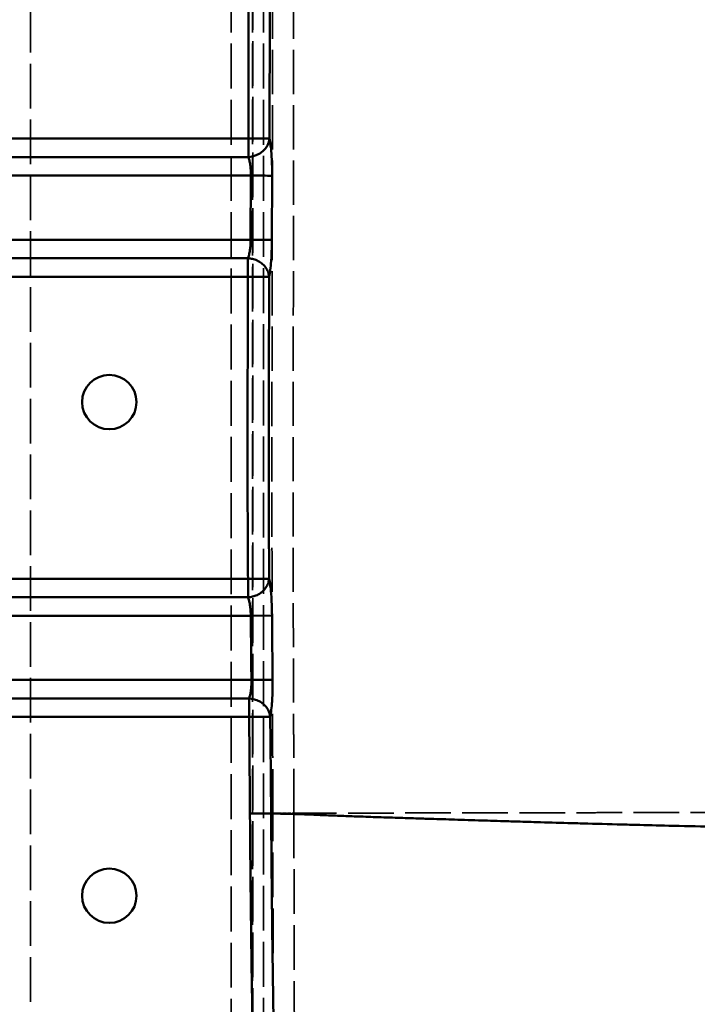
# Model space of a CAD drawing. Header units: millimetres. Extents: x 3367 to 6255, y 2001 to 4216.
# Tile 191 of 256: x 3656 to 3720, y 3896 to 3989. Entities that reach past the tile are written whole.
import ezdxf

# ---------------------------------------------------------------- set-up
doc = ezdxf.new("R2010")
doc.units = ezdxf.units.MM
doc.linetypes.add('DASHED', pattern=[0.2067, 0.1654, -0.0413])
for name, color, linetype, lineweight in [('AM_5', 3, 'Continuous', 25), ('Sichtbare Kanten(DIN)', 7, 'Continuous', 50), ('Sichtbare tangentiale Kanten(DIN)', 7, 'Continuous', 50), ('Verdeckte tangentiale Kanten(DIN)', 7, 'DASHED', 35)]:
    doc.layers.add(name, color=color, linetype=linetype, lineweight=lineweight)
doc.styles.get("Standard").update_dxf_attribs({"font": 'ISOCP.SHX'})
doc.dimstyles.new('Standard$0', dxfattribs={"dimtxt": 0.18, "dimasz": 0.18, "dimexe": 0.18, "dimexo": 0.0625, "dimgap": 0.09, "dimtad": 0, "dimtih": 1, "dimtoh": 1, "dimdec": 4, "dimzin": 0, "dimdsep": 46, "dimtxsty": 'STANDARD', "dimcen": 0.09, "dimadec": 0, "dimazin": 0, "dimtfac": 1, "dimtdec": 4, "dimtofl": 0, "dimtmove": 0, "dimatfit": 3, "dimfxl": 1, "dimtolj": 1, "dimtzin": 0, "dimarcsym": 0})

# ---------------------------------------------------------------- blocks, each defined once
blk = doc.blocks.new('*D15')
at = {"layer": 'AM_5', "color": 0, "lineweight": -2, "transparency": 16777216}
for p, q in [((3592.597, 3931.798), (3592.597, 4129.029)), ((3594.397, 4128.849), (4303.507, 4128.849)), ((5030.797, 4128.849), (4321.687, 4128.849)), ((5032.597, 3931.798), (5032.597, 4129.029))]:
    blk.add_line(p, q, dxfattribs=at)
at = {"layer": 'AM_5', "color": 0, "transparency": 16777216}
for points in [[(3594.397, 4129.149), (3594.397, 4128.549), (3592.597, 4128.849)], [(5030.797, 4129.149), (5030.797, 4128.549), (5032.597, 4128.849)]]:
    blk.add_solid(points, dxfattribs=at)
at = {"layer": 'Defpoints', "color": 0, "transparency": 16777216}
for p in [(3592.597, 4128.849), (3592.597, 3931.736), (5032.597, 3931.736)]:
    blk.add_point(p, dxfattribs=at)
at = {"layer": 'AM_5', "color": 0, "transparency": 16777216, "insert": (4312.597, 4128.849), "char_height": 10, "attachment_point": 5}
blk.add_mtext('\\A1;144', dxfattribs=at)
blk = doc.blocks.new('*D16')
at = {"layer": 'AM_5', "color": 0, "lineweight": -2, "transparency": 16777216}
for p, q in [((3612.597, 3903.815), (3612.597, 3845.359)), ((5012.597, 3903.998), (5012.597, 3845.359)), ((3614.397, 3845.539), (4259.056, 3845.539)), ((5010.797, 3845.539), (4276.244, 3845.539))]:
    blk.add_line(p, q, dxfattribs=at)
at = {"layer": 'AM_5', "color": 0, "transparency": 16777216}
for points in [[(3614.397, 3845.839), (3614.397, 3845.239), (3612.597, 3845.539)], [(5010.797, 3845.839), (5010.797, 3845.239), (5012.597, 3845.539)]]:
    blk.add_solid(points, dxfattribs=at)
at = {"layer": 'Defpoints', "color": 0, "transparency": 16777216}
for p in [(3612.597, 3903.878), (5012.597, 3904.061), (5012.597, 3845.539)]:
    blk.add_point(p, dxfattribs=at)
at = {"layer": 'AM_5', "color": 0, "transparency": 16777216, "insert": (4267.65, 3845.539), "char_height": 10, "attachment_point": 5}
blk.add_mtext('\\A1;140', dxfattribs=at)

msp = doc.modelspace()

# ---------------------------------------------------------------- linework, layer by layer
at = {"layer": 'Sichtbare Kanten(DIN)'}
for centre in [(3664.59726, 3952.77797), (3664.59726, 3906.57796)]:
    msp.add_circle(centre, 2.54349, dxfattribs=at)
at = {"layer": 'Sichtbare tangentiale Kanten(DIN)'}
for p, q in [((3650.59721, 3977.44212), (3677.60434, 3977.44212)), ((3677.60434, 3977.44212), (3677.60434, 3975.71007)), ((3677.60431, 3975.71007), (3650.59721, 3975.71007)), ((3677.84365, 3973.97802), (3650.59721, 3973.97802)), ((3677.82055, 3967.97802), (3677.8441, 3973.97814)), ((3679.82986, 3973.97045), (3679.80631, 3967.97021)), ((3677.82055, 3967.97802), (3650.59721, 3967.97802)), ((3677.82055, 3967.97802), (3679.80631, 3967.97021)), ((3650.59721, 3966.24596), (3677.56606, 3966.24596)), ((3677.56606, 3966.24596), (3677.56606, 3964.51391)), ((3677.56606, 3964.51391), (3650.59721, 3964.51391)), ((3640.59722, 3936.2421), (3677.57263, 3936.2421)), ((3677.57262, 3936.2421), (3677.57262, 3934.51007)), ((3677.57016, 3934.51005), (3640.59722, 3934.51005)), ((3640.59722, 3932.778), (3677.83349, 3932.778)), ((3679.81867, 3932.79401), (3677.83349, 3932.778)), ((3640.59722, 3926.778), (3677.89058, 3926.778)), ((3679.87467, 3926.79949), (3677.89058, 3926.778)), ((3640.59722, 3925.04595), (3677.67381, 3925.04595)), ((3677.67938, 3925.04636), (3677.67938, 3923.3139)), ((3677.67938, 3923.3139), (3640.59722, 3923.3139)), ((3677.7539, 3914.26624), (3679.734, 3914.28019))]:
    msp.add_line(p, q, dxfattribs=at)
for centre, major_axis, ratio, start_param, end_param in [((3677.60428, 3977.44215), (1.95488, 0.42242), 0.86102389, 4.52845494, 6.03492807), ((3677.8441, 3973.97825), (1.99998, -0.00785), 0.00002699, 4.71238898, 6.15814871), ((3677.66812, 3923.31602), (1.95308, -0.43068), 0.86026275, 0.26268371, 1.75539806)]:
    msp.add_ellipse(centre, major_axis=major_axis, ratio=ratio, start_param=start_param, end_param=end_param, dxfattribs=at)
for points, knots in [([(3717.11271, 4035.11196), (3717.42365, 4034.56549), (3718.35762, 4032.92802), (3720.2417, 4029.66675), (3723.72725, 4023.71583), (3728.58257, 4015.71785), (3734.55374, 4006.32075), (3742.74924, 3994.06743), (3751.30028, 3982.24976), (3760.19607, 3970.78977), (3767.01506, 3962.3425), (3773.96112, 3954.00579), (3781.01598, 3945.74414), (3786.96619, 3938.87318), (3791.75882, 3933.35479), (3795.36925, 3929.20052), (3799.01679, 3925.03574), (3802.69631, 3920.80143), (3805.99498, 3916.96247), (3808.50893, 3914.06501), (3809.77984, 3912.61072), (3810.20523, 3912.12511)], [0, 0, 0, 0, 0.01188853, 0.03566559, 0.07136126, 0.14284274, 0.21445226, 0.28619572, 0.42989039, 0.50173417, 0.57350981, 0.6451731, 0.7166658, 0.78791727, 0.82343987, 0.85890331, 0.89427835, 0.92948611, 0.96471828, 0.98823943, 1, 1, 1, 1]), ([(3677.61795, 4015.06252), (3677.62463, 4011.9275), (3677.63087, 4008.79255), (3677.63412, 4005.65748), (3677.63738, 4002.52246), (3677.63764, 3999.38732), (3677.63609, 3996.25229), (3677.63454, 3993.11715), (3677.63117, 3989.98213), (3677.62559, 3986.84711), (3677.62001, 3983.71213), (3677.61221, 3980.57716), (3677.60434, 3977.44212)], [0.00012382, 0.00012382, 0.00012382, 0.00012382, 9.40520933, 9.40520933, 9.40520933, 18.8101034, 18.8101034, 18.8101034, 28.21537051, 28.21537051, 28.21537051, 37.62054838, 37.62054838, 37.62054838, 37.62054838]), ([(3679.58862, 3977.4381), (3679.59505, 3980.54585), (3679.60376, 3986.79965), (3679.61751, 3999.34235), (3679.61436, 4008.77595), (3679.60132, 4015.06683)], [63.17690172, 63.17690172, 63.17690172, 63.17690172, 72.49869952, 81.93159951, 100.7973693, 100.7973693, 100.7973693, 100.7973693]), ([(3679.58858, 3977.43789), (3679.57141, 3977.43794), (3679.50867, 3977.43808), (3679.33375, 3977.43846), (3679.08528, 3977.43899), (3678.77389, 3977.43965), (3678.41276, 3977.44041), (3678.01745, 3977.44125), (3677.74176, 3977.44183), (3677.60434, 3977.44212)], [0.00027867, 0.00027867, 0.00027867, 0.00027867, 0.4122686, 0.82453844, 1.2368095, 1.64908179, 2.06135531, 2.47363007, 2.88590606, 2.88590606, 2.88590606, 2.88590606]), ([(3679.58861, 3977.43806), (3679.62619, 3977.26395), (3679.66071, 3977.04953), (3679.69095, 3976.80312), (3679.71847, 3976.57886), (3679.74244, 3976.32808), (3679.76218, 3976.0568), (3679.76415, 3976.02982), (3679.76607, 3976.00264), (3679.76795, 3975.97526), (3679.78871, 3975.67281), (3679.80431, 3975.34632), (3679.81443, 3975.00864), (3679.8195, 3974.83962), (3679.82319, 3974.66779), (3679.82547, 3974.49442), (3679.8266, 3974.40776), (3679.82739, 3974.3207), (3679.82783, 3974.23346), (3679.82805, 3974.18984), (3679.82819, 3974.14618), (3679.82821, 3974.1025), (3679.82824, 3974.05882), (3679.82815, 3974.01511), (3679.82806, 3973.9714)], [0.00006863, 0.00006863, 0.00006863, 0.00006863, 1.04831856, 1.04831856, 1.04831856, 2.00235433, 2.00235433, 2.00235433, 2.09724016, 2.09724016, 2.09724016, 3.14534692, 3.14534692, 3.14534692, 3.66998618, 3.66998618, 3.66998618, 3.93227038, 3.93227038, 3.93227038, 4.06339286, 4.06339286, 4.06339286, 4.19449695, 4.19449695, 4.19449695, 4.19449695]), ([(3677.84275, 3973.97821), (3677.8429, 3973.99999), (3677.84303, 3974.02177), (3677.84304, 3974.04355), (3677.84305, 3974.06538), (3677.84294, 3974.08721), (3677.84273, 3974.10901), (3677.84232, 3974.15262), (3677.84154, 3974.19614), (3677.84039, 3974.23947), (3677.83809, 3974.32615), (3677.83432, 3974.41207), (3677.82927, 3974.49651), (3677.82881, 3974.50415), (3677.82835, 3974.51178), (3677.82787, 3974.51939), (3677.81779, 3974.6801), (3677.80276, 3974.83516), (3677.78301, 3974.97945), (3677.78113, 3974.99313), (3677.77922, 3975.0067), (3677.77726, 3975.02018), (3677.75758, 3975.15579), (3677.73374, 3975.28089), (3677.70631, 3975.39297), (3677.67621, 3975.51598), (3677.64179, 3975.62334), (3677.60428, 3975.71007)], [0.00019661, 0.00019661, 0.00019661, 0.00019661, 0.06601177, 0.06601177, 0.06601177, 0.13201222, 0.13201222, 0.13201222, 0.26399639, 0.26399639, 0.26399639, 0.52803173, 0.52803173, 0.52803173, 0.55192381, 0.55192381, 0.55192381, 1.05606169, 1.05606169, 1.05606169, 1.10384762, 1.10384762, 1.10384762, 1.58455374, 1.58455374, 1.58455374, 2.11210301, 2.11210301, 2.11210301, 2.11210301]), ([(3677.56611, 3966.24596), (3677.57076, 3966.25698), (3677.57541, 3966.268), (3677.57999, 3966.27941), (3677.58458, 3966.29083), (3677.58911, 3966.30264), (3677.59359, 3966.31474), (3677.60255, 3966.33892), (3677.61131, 3966.36425), (3677.61986, 3966.3907), (3677.63695, 3966.44363), (3677.65319, 3966.50111), (3677.66852, 3966.56268), (3677.67029, 3966.56977), (3677.67204, 3966.57692), (3677.67378, 3966.58412), (3677.70229, 3966.70192), (3677.7274, 3966.83398), (3677.74829, 3966.97649), (3677.75085, 3966.9939), (3677.75334, 3967.01147), (3677.75576, 3967.02919), (3677.77439, 3967.16526), (3677.78943, 3967.31017), (3677.80031, 3967.45952), (3677.80646, 3967.54399), (3677.81128, 3967.62989), (3677.81467, 3967.71655), (3677.81637, 3967.75987), (3677.81771, 3967.80339), (3677.81871, 3967.847), (3677.8192, 3967.86881), (3677.81961, 3967.89064), (3677.81991, 3967.91248), (3677.8202, 3967.93431), (3677.82038, 3967.95616), (3677.82055, 3967.97802)], [0.00012256, 0.00012256, 0.00012256, 0.00012256, 0.0660524, 0.0660524, 0.0660524, 0.13209581, 0.13209581, 0.13209581, 0.26416819, 0.26416819, 0.26416819, 0.52836445, 0.52836445, 0.52836445, 0.55879085, 0.55879085, 0.55879085, 1.05672783, 1.05672783, 1.05672783, 1.11758169, 1.11758169, 1.11758169, 1.5848927, 1.5848927, 1.5848927, 1.84919671, 1.84919671, 1.84919671, 1.98133394, 1.98133394, 1.98133394, 2.04739775, 2.04739775, 2.04739775, 2.11345816, 2.11345816, 2.11345816, 2.11345816]), ([(3679.80631, 3967.97021), (3679.80609, 3967.9265), (3679.80587, 3967.8828), (3679.80554, 3967.83913), (3679.80521, 3967.79544), (3679.80477, 3967.75178), (3679.80425, 3967.70817), (3679.8032, 3967.62093), (3679.80183, 3967.53388), (3679.80012, 3967.44721), (3679.79669, 3967.27385), (3679.7919, 3967.10202), (3679.7858, 3966.93308), (3679.77501, 3966.63436), (3679.76011, 3966.34468), (3679.74145, 3966.07293), (3679.73902, 3966.03755), (3679.73653, 3966.00246), (3679.73397, 3965.96768), (3679.71177, 3965.66581), (3679.68478, 3965.38743), (3679.65404, 3965.14127), (3679.63866, 3965.01808), (3679.62235, 3964.90297), (3679.60519, 3964.79698), (3679.59662, 3964.744), (3679.58783, 3964.69329), (3679.57886, 3964.64487), (3679.57437, 3964.62066), (3679.56984, 3964.59702), (3679.56525, 3964.57417), (3679.56067, 3964.55135), (3679.55603, 3964.52932), (3679.55139, 3964.50728)], [0, 0, 0, 0, 0.13112194, 0.13112194, 0.13112194, 0.26225191, 0.26225191, 0.26225191, 0.52453471, 0.52453471, 0.52453471, 1.04917355, 1.04917355, 1.04917355, 1.97682995, 1.97682995, 1.97682995, 2.09761016, 2.09761016, 2.09761016, 3.14598655, 3.14598655, 3.14598655, 3.67066064, 3.67066064, 3.67066064, 3.93297572, 3.93297572, 3.93297572, 4.06411872, 4.06411872, 4.06411872, 4.19504955, 4.19504955, 4.19504955, 4.19504955]), ([(3679.5514, 3964.50728), (3679.54504, 3964.6035), (3679.52938, 3964.69973), (3679.50462, 3964.79536), (3679.47357, 3964.91528), (3679.42801, 3965.03441), (3679.36869, 3965.14864), (3679.33339, 3965.21661), (3679.29324, 3965.28284), (3679.24875, 3965.34671), (3679.1593, 3965.47513), (3679.05243, 3965.594), (3678.9311, 3965.70026), (3678.80976, 3965.80653), (3678.67392, 3965.90021), (3678.52706, 3965.97873), (3678.45402, 3966.01779), (3678.37826, 3966.05307), (3678.3005, 3966.08413), (3678.16979, 3966.13632), (3678.03342, 3966.17651), (3677.89609, 3966.20405), (3677.78657, 3966.22602), (3677.67633, 3966.24005), (3677.56606, 3966.24596)], [0.000005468, 0.000005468, 0.000005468, 0.000005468, 0.111112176, 0.111112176, 0.111112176, 0.250441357, 0.250441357, 0.250441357, 0.333336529, 0.333336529, 0.333336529, 0.500002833, 0.500002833, 0.500002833, 0.666669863, 0.666669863, 0.666669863, 0.749564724, 0.749564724, 0.749564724, 0.888889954, 0.888889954, 0.888889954, 1, 1, 1, 1]), ([(3677.56606, 3964.51391), (3677.56541, 3964.3126), (3677.56476, 3964.11128), (3677.56411, 3963.90996), (3677.55714, 3961.75481), (3677.55021, 3959.59976), (3677.54446, 3957.44462), (3677.53817, 3955.08825), (3677.53329, 3952.73177), (3677.5317, 3950.37534), (3677.5301, 3948.0189), (3677.53179, 3945.66249), (3677.53844, 3943.3061), (3677.53934, 3942.98794), (3677.54033, 3942.66977), (3677.54141, 3942.3516), (3677.54434, 3941.49158), (3677.54792, 3940.63155), (3677.55222, 3939.77153), (3677.55811, 3938.59505), (3677.56536, 3937.41858), (3677.57263, 3936.2421)], [50.54881095, 50.54881095, 50.54881095, 50.54881095, 51.15276055, 51.15276055, 51.15276055, 57.61822386, 57.61822386, 57.61822386, 64.68743251, 64.68743251, 64.68743251, 71.75664852, 71.75664852, 71.75664852, 72.71115704, 72.71115704, 72.71115704, 75.29127848, 75.29127848, 75.29127848, 78.82079325, 78.82079325, 78.82079325, 78.82079325]), ([(3677.56606, 3964.51391), (3677.70386, 3964.51346), (3677.9803, 3964.51254), (3678.37659, 3964.51123), (3678.73844, 3964.51003), (3679.05015, 3964.50899), (3679.29848, 3964.50815), (3679.47277, 3964.50756), (3679.53471, 3964.50733), (3679.5514, 3964.50727)], [0, 0, 0, 0, 0.41338991, 0.82678152, 1.24017483, 1.65356985, 2.06696658, 2.48036501, 2.89370238, 2.89370238, 2.89370238, 2.89370238]), ([(3679.54983, 3936.25244), (3679.54793, 3936.62156), (3679.54613, 3936.99073), (3679.54442, 3937.35998), (3679.5385, 3938.63699), (3679.53368, 3939.91491), (3679.52992, 3941.19326), (3679.52617, 3942.4694), (3679.52347, 3943.74598), (3679.52174, 3945.02236), (3679.51828, 3947.5733), (3679.51869, 3950.12335), (3679.52185, 3952.66923), (3679.52501, 3955.21639), (3679.53093, 3957.75949), (3679.53827, 3960.30341), (3679.54231, 3961.70378), (3679.54679, 3963.10442), (3679.55141, 3964.50718)], [0.000017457, 0.000017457, 0.000017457, 0.000017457, 0.039210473, 0.039210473, 0.039210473, 0.174755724, 0.174755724, 0.174755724, 0.310066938, 0.310066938, 0.310066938, 0.580496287, 0.580496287, 0.580496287, 0.85106041, 0.85106041, 0.85106041, 1, 1, 1, 1]), ([(3677.57262, 3934.51005), (3677.68284, 3934.51635), (3677.79301, 3934.53076), (3677.90244, 3934.5531), (3678.03969, 3934.58112), (3678.17595, 3934.62179), (3678.3065, 3934.67445), (3678.38411, 3934.70575), (3678.4597, 3934.74128), (3678.53257, 3934.78057), (3678.67899, 3934.85954), (3678.81436, 3934.9536), (3678.9352, 3935.06019), (3679.05595, 3935.16671), (3679.16221, 3935.28575), (3679.25105, 3935.41427), (3679.29521, 3935.47816), (3679.33504, 3935.54438), (3679.37001, 3935.61232), (3679.42875, 3935.72642), (3679.47374, 3935.84535), (3679.50425, 3935.965), (3679.52856, 3936.06033), (3679.54382, 3936.15622), (3679.54981, 3936.25207)], [0, 0, 0, 0, 0.111253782, 0.111253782, 0.111253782, 0.250798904, 0.250798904, 0.250798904, 0.333761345, 0.333761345, 0.333761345, 0.500484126, 0.500484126, 0.500484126, 0.667094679, 0.667094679, 0.667094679, 0.749921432, 0.749921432, 0.749921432, 0.88903156, 0.88903156, 0.88903156, 0.99985713, 0.99985713, 0.99985713, 0.99985713]), ([(3679.54984, 3936.25244), (3679.53336, 3936.25255), (3679.47198, 3936.25256), (3679.29891, 3936.25194), (3679.05201, 3936.25074), (3678.74177, 3936.24905), (3678.38128, 3936.24696), (3677.98609, 3936.2446), (3677.71022, 3936.24294), (3677.57263, 3936.2421)], [0, 0, 0, 0, 0.41142281, 0.82307258, 1.23494928, 1.64705287, 2.05938331, 2.47194059, 2.88472362, 2.88472362, 2.88472362, 2.88472362]), ([(3679.54984, 3936.25194), (3679.58793, 3936.07855), (3679.62353, 3935.86481), (3679.65532, 3935.61917), (3679.68414, 3935.39641), (3679.70982, 3935.1474), (3679.73176, 3934.87798), (3679.73403, 3934.8501), (3679.73626, 3934.82201), (3679.73845, 3934.79371), (3679.76177, 3934.49208), (3679.78047, 3934.1664), (3679.794, 3933.82944), (3679.80078, 3933.66078), (3679.80627, 3933.48929), (3679.81039, 3933.31623), (3679.81246, 3933.22971), (3679.81419, 3933.1428), (3679.81558, 3933.05569), (3679.81628, 3933.01215), (3679.8169, 3932.96855), (3679.81741, 3932.92493), (3679.81791, 3932.88131), (3679.81831, 3932.83767), (3679.81871, 3932.79401)], [0, 0, 0, 0, 1.04834746, 1.04834746, 1.04834746, 1.99903019, 1.99903019, 1.99903019, 2.09737666, 2.09737666, 2.09737666, 3.14554689, 3.14554689, 3.14554689, 3.67022162, 3.67022162, 3.67022162, 3.93252472, 3.93252472, 3.93252472, 4.06365688, 4.06365688, 4.06365688, 4.19477078, 4.19477078, 4.19477078, 4.19477078]), ([(3677.83349, 3932.778), (3677.83314, 3932.79985), (3677.83277, 3932.8217), (3677.83229, 3932.84354), (3677.83181, 3932.86537), (3677.8312, 3932.8872), (3677.83051, 3932.909), (3677.82912, 3932.9526), (3677.82738, 3932.99612), (3677.82529, 3933.03945), (3677.8211, 3933.12612), (3677.8155, 3933.21201), (3677.80871, 3933.29643), (3677.80807, 3933.30434), (3677.80743, 3933.31225), (3677.80677, 3933.32014), (3677.7934, 3933.4805), (3677.7754, 3933.63522), (3677.75319, 3933.77922), (3677.751, 3933.79339), (3677.74878, 3933.80745), (3677.74651, 3933.82141), (3677.72459, 3933.95639), (3677.699, 3934.081), (3677.67026, 3934.19265), (3677.63866, 3934.31541), (3677.60324, 3934.42254), (3677.56523, 3934.50924)], [0, 0, 0, 0, 0.06608495, 0.06608495, 0.06608495, 0.13215748, 0.13215748, 0.13215748, 0.26428331, 0.26428331, 0.26428331, 0.52859772, 0.52859772, 0.52859772, 0.55338608, 0.55338608, 0.55338608, 1.05719343, 1.05719343, 1.05719343, 1.10677216, 1.10677216, 1.10677216, 1.58618378, 1.58618378, 1.58618378, 2.1132931, 2.1132931, 2.1132931, 2.1132931]), ([(3677.89058, 3926.778), (3677.88231, 3927.5616), (3677.87404, 3928.3452), (3677.86629, 3929.12881), (3677.86416, 3929.3452), (3677.86205, 3929.56159), (3677.85999, 3929.77798), (3677.85049, 3930.77798), (3677.84196, 3931.77799), (3677.83349, 3932.778)], [0, 0, 0, 0, 2.35093359, 2.35093359, 2.35093359, 3.00013815, 3.00013815, 3.00013815, 6.00027349, 6.00027349, 6.00027349, 6.00027349]), ([(3679.81871, 3932.79401), (3679.82833, 3931.57885), (3679.84604, 3929.58081), (3679.86641, 3927.5825), (3679.87474, 3926.79949)], [0, 0, 0, 0, 3.6493399, 6.00027349, 6.00027349, 6.00027349, 6.00027349]), ([(3677.66822, 3925.04726), (3677.67298, 3925.05822), (3677.67773, 3925.06918), (3677.68239, 3925.08053), (3677.68709, 3925.09195), (3677.6917, 3925.10376), (3677.69624, 3925.11586), (3677.70532, 3925.14005), (3677.71414, 3925.16537), (3677.72267, 3925.19182), (3677.73974, 3925.24475), (3677.75566, 3925.30222), (3677.77045, 3925.36377), (3677.77214, 3925.37081), (3677.77382, 3925.37791), (3677.77548, 3925.38506), (3677.80287, 3925.50286), (3677.826, 3925.63492), (3677.8441, 3925.7774), (3677.8463, 3925.79469), (3677.84842, 3925.81214), (3677.85047, 3925.82973), (3677.86632, 3925.96582), (3677.87791, 3926.11075), (3677.88489, 3926.26009), (3677.88883, 3926.34449), (3677.8913, 3926.4303), (3677.89226, 3926.51687), (3677.89274, 3926.56014), (3677.89284, 3926.60361), (3677.89257, 3926.64717), (3677.89244, 3926.66894), (3677.89221, 3926.69074), (3677.89186, 3926.71255), (3677.89152, 3926.73436), (3677.89105, 3926.75618), (3677.89058, 3926.778)], [0.00048227, 0.00048227, 0.00048227, 0.00048227, 0.06591411, 0.06591411, 0.06591411, 0.13181936, 0.13181936, 0.13181936, 0.26361572, 0.26361572, 0.26361572, 0.52726147, 0.52726147, 0.52726147, 0.55742627, 0.55742627, 0.55742627, 1.05452191, 1.05452191, 1.05452191, 1.11485253, 1.11485253, 1.11485253, 1.58158729, 1.58158729, 1.58158729, 1.84534305, 1.84534305, 1.84534305, 1.97720298, 1.97720298, 1.97720298, 2.04312685, 2.04312685, 2.04312685, 2.10904628, 2.10904628, 2.10904628, 2.10904628]), ([(3679.87474, 3926.79949), (3679.87515, 3926.75588), (3679.87556, 3926.71227), (3679.87586, 3926.66868), (3679.87615, 3926.62508), (3679.87633, 3926.58151), (3679.87643, 3926.53797), (3679.87662, 3926.4509), (3679.87647, 3926.36399), (3679.87595, 3926.27746), (3679.87491, 3926.10436), (3679.87241, 3925.93275), (3679.86846, 3925.76397), (3679.86147, 3925.4653), (3679.84993, 3925.1755), (3679.83395, 3924.90354), (3679.83188, 3924.86839), (3679.82974, 3924.83353), (3679.82753, 3924.79897), (3679.80818, 3924.49704), (3679.78314, 3924.21842), (3679.75336, 3923.97187), (3679.73846, 3923.84847), (3679.72238, 3923.73312), (3679.70518, 3923.62686), (3679.69659, 3923.57373), (3679.68771, 3923.52287), (3679.67859, 3923.47429), (3679.67403, 3923.45001), (3679.66941, 3923.42629), (3679.6647, 3923.40335), (3679.66, 3923.38041), (3679.65522, 3923.35826), (3679.65043, 3923.3361)], [0, 0, 0, 0, 0.13094669, 0.13094669, 0.13094669, 0.26190208, 0.26190208, 0.26190208, 0.52383729, 0.52383729, 0.52383729, 1.04778361, 1.04778361, 1.04778361, 1.97499051, 1.97499051, 1.97499051, 2.09482268, 2.09482268, 2.09482268, 3.14178174, 3.14178174, 3.14178174, 3.66576868, 3.66576868, 3.66576868, 3.9277434, 3.9277434, 3.9277434, 4.05871595, 4.05871595, 4.05871595, 4.1896727, 4.1896727, 4.1896727, 4.1896727]), ([(3677.67938, 3923.3139), (3677.81615, 3923.3154), (3678.09028, 3923.31842), (3678.48301, 3923.32269), (3678.84144, 3923.32653), (3679.15033, 3923.32972), (3679.3968, 3923.33211), (3679.57054, 3923.33356), (3679.6332, 3923.33383), (3679.65051, 3923.33379)], [0, 0, 0, 0, 0.41031899, 0.82029878, 1.22993958, 1.63924154, 2.04820482, 2.45682956, 2.86500891, 2.86500891, 2.86500891, 2.86500891]), ([(3677.67938, 3923.3139), (3677.68612, 3922.55996), (3677.69289, 3921.80596), (3677.69954, 3921.05199), (3677.70619, 3920.298), (3677.71272, 3919.54405), (3677.71907, 3918.79008), (3677.72542, 3918.0361), (3677.7316, 3917.28212), (3677.73738, 3916.52817), (3677.74317, 3915.77419), (3677.74857, 3915.02025), (3677.75388, 3914.26624)], [91.7494388, 91.7494388, 91.7494388, 91.7494388, 94.01133789, 94.01133789, 94.01133789, 96.27329835, 96.27329835, 96.27329835, 98.53531386, 98.53531386, 98.53531386, 100.79739949, 100.79739949, 100.79739949, 100.79739949]), ([(3679.73403, 3914.28019), (3679.71815, 3916.62528), (3679.68732, 3919.64349), (3679.65717, 3922.65982), (3679.65053, 3923.33379)], [0, 0, 0, 0, 7.02156061, 9.04236734, 9.04236734, 9.04236734, 9.04236734]), ([(3677.75392, 3914.26624), (3677.77016, 3912.2475), (3677.7864, 3910.2287), (3677.80668, 3908.20997), (3677.82696, 3906.19121), (3677.85127, 3904.17252), (3677.87781, 3902.15386), (3677.90435, 3900.13517), (3677.93312, 3898.1165), (3677.96453, 3896.09791), (3677.99594, 3894.07929), (3678.03, 3892.06074), (3678.06405, 3890.04209)], [0.00003209, 0.00003209, 0.00003209, 0.00003209, 6.0564654, 6.0564654, 6.0564654, 12.11300565, 12.11300565, 12.11300565, 18.1696384, 18.1696384, 18.1696384, 24.22634898, 24.22634898, 24.22634898, 24.22634898]), ([(3790.96732, 3912.21063), (3790.70318, 3912.21207), (3790.43904, 3912.21352), (3790.17582, 3912.21499), (3789.91242, 3912.21646), (3789.64995, 3912.21796), (3789.38812, 3912.21948), (3788.86463, 3912.22251), (3788.34368, 3912.22562), (3787.82533, 3912.22878), (3786.78918, 3912.2351), (3785.76343, 3912.24165), (3784.74602, 3912.24832), (3782.71237, 3912.26164), (3780.71224, 3912.27543), (3778.73635, 3912.28957), (3776.76068, 3912.3037), (3774.80922, 3912.31817), (3772.88343, 3912.33316), (3772.73763, 3912.33429), (3772.59197, 3912.33543), (3772.44647, 3912.33657), (3770.6702, 3912.3505), (3768.91643, 3912.36449), (3767.1884, 3912.37919), (3766.94493, 3912.38126), (3766.70198, 3912.38335), (3766.45954, 3912.38545), (3764.84066, 3912.39949), (3763.24484, 3912.41416), (3761.6728, 3912.42933), (3759.86447, 3912.44677), (3758.0876, 3912.46488), (3756.34575, 3912.48344), (3755.87467, 3912.48846), (3755.40615, 3912.49352), (3754.94023, 3912.4986), (3753.68271, 3912.51232), (3752.44375, 3912.52636), (3751.22398, 3912.54073), (3749.55267, 3912.56043), (3747.91738, 3912.58076), (3746.31661, 3912.60179), (3745.62215, 3912.61092), (3744.93419, 3912.62018), (3744.25254, 3912.62958), (3741.79298, 3912.6635), (3739.41629, 3912.69885), (3737.11504, 3912.73564), (3736.20032, 3912.75026), (3735.29753, 3912.76512), (3734.40642, 3912.78018), (3732.82267, 3912.80696), (3731.27592, 3912.83436), (3729.7647, 3912.86267), (3729.39334, 3912.86963), (3729.02414, 3912.87663), (3728.65707, 3912.88368), (3727.51762, 3912.90556), (3726.39872, 3912.92787), (3725.30058, 3912.95048), (3723.7937, 3912.98151), (3722.32594, 3913.01311), (3720.89781, 3913.0451), (3719.5401, 3913.07551), (3718.2182, 3913.10628), (3716.93234, 3913.13725), (3715.87964, 3913.16261), (3714.85107, 3913.18811), (3713.84669, 3913.21368), (3713.57697, 3913.22055), (3713.30898, 3913.22742), (3713.04272, 3913.2343), (3711.77467, 3913.26704), (3710.54574, 3913.29966), (3709.35347, 3913.33196), (3708.72632, 3913.34894), (3708.10924, 3913.36605), (3707.50189, 3913.38322), (3706.5004, 3913.41153), (3705.5254, 3913.44001), (3704.5739, 3913.46843), (3703.88365, 3913.48904), (3703.20576, 3913.50962), (3702.53913, 3913.53006), (3702.28718, 3913.53778), (3702.03684, 3913.54548), (3701.78805, 3913.55315), (3700.9674, 3913.57844), (3700.16363, 3913.60344), (3699.37483, 3913.6281), (3699.29198, 3913.63069), (3699.20929, 3913.63328), (3699.12677, 3913.63586), (3698.25851, 3913.66303), (3697.4083, 3913.68977), (3696.5779, 3913.71586), (3696.50089, 3913.71828), (3696.42406, 3913.7207), (3696.3474, 3913.72311), (3695.59668, 3913.7467), (3694.86274, 3913.76982), (3694.15002, 3913.79239), (3693.9227, 3913.79958), (3693.69753, 3913.80673), (3693.47466, 3913.81381), (3692.92665, 3913.83123), (3692.39247, 3913.84829), (3691.87402, 3913.86497), (3691.51228, 3913.87661), (3691.1582, 3913.88806), (3690.81242, 3913.89932), (3690.46082, 3913.91077), (3690.11782, 3913.92203), (3689.78412, 3913.93309), (3689.12226, 3913.95504), (3688.49702, 3913.97622), (3687.9139, 3913.99658), (3687.36, 3914.01591), (3686.8441, 3914.03451), (3686.36978, 3914.05248), (3686.34461, 3914.05343), (3686.31956, 3914.05438), (3686.29462, 3914.05533), (3685.80004, 3914.07417), (3685.35136, 3914.09229), (3684.92843, 3914.1098), (3684.71731, 3914.11854), (3684.51261, 3914.12713), (3684.31094, 3914.13553), (3683.92522, 3914.15159), (3683.55061, 3914.16696), (3683.16965, 3914.18158), (3682.95483, 3914.18983), (3682.73803, 3914.19785), (3682.51612, 3914.20562), (3682.10713, 3914.21996), (3681.68078, 3914.23346), (3681.21704, 3914.24604), (3681.15378, 3914.24775), (3681.08981, 3914.24945), (3681.02511, 3914.25113), (3680.85315, 3914.2556), (3680.67595, 3914.25995), (3680.49278, 3914.26418), (3680.36686, 3914.26708), (3680.23811, 3914.26993), (3680.10516, 3914.2727), (3679.98376, 3914.27524), (3679.85885, 3914.27772), (3679.73363, 3914.28019)], [0, 0, 0, 0, 0.003913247, 0.003913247, 0.003913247, 0.007829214, 0.007829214, 0.007829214, 0.015658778, 0.015658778, 0.015658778, 0.031309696, 0.031309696, 0.031309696, 0.062593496, 0.062593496, 0.062593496, 0.093873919, 0.093873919, 0.093873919, 0.09624216, 0.09624216, 0.09624216, 0.125152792, 0.125152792, 0.125152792, 0.129226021, 0.129226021, 0.129226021, 0.156424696, 0.156424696, 0.156424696, 0.187711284, 0.187711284, 0.187711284, 0.196172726, 0.196172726, 0.196172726, 0.219010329, 0.219010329, 0.219010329, 0.250301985, 0.250301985, 0.250301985, 0.263877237, 0.263877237, 0.263877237, 0.312860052, 0.312860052, 0.312860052, 0.332330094, 0.332330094, 0.332330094, 0.366933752, 0.366933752, 0.366933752, 0.37543696, 0.37543696, 0.37543696, 0.401832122, 0.401832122, 0.401832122, 0.438051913, 0.438051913, 0.438051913, 0.472485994, 0.472485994, 0.472485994, 0.500676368, 0.500676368, 0.500676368, 0.508246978, 0.508246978, 0.508246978, 0.544301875, 0.544301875, 0.544301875, 0.56326705, 0.56326705, 0.56326705, 0.594540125, 0.594540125, 0.594540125, 0.617226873, 0.617226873, 0.617226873, 0.625801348, 0.625801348, 0.625801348, 0.65408522, 0.65408522, 0.65408522, 0.657056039, 0.657056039, 0.657056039, 0.688312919, 0.688312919, 0.688312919, 0.691211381, 0.691211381, 0.691211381, 0.71959619, 0.71959619, 0.71959619, 0.728649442, 0.728649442, 0.728649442, 0.750910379, 0.750910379, 0.750910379, 0.766442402, 0.766442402, 0.766442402, 0.782235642, 0.782235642, 0.782235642, 0.813560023, 0.813560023, 0.813560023, 0.843314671, 0.843314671, 0.843314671, 0.844893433, 0.844893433, 0.844893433, 0.876208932, 0.876208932, 0.876208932, 0.891841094, 0.891841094, 0.891841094, 0.921740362, 0.921740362, 0.921740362, 0.938600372, 0.938600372, 0.938600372, 0.969674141, 0.969674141, 0.969674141, 0.973913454, 0.973913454, 0.973913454, 0.985181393, 0.985181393, 0.985181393, 0.992927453, 0.992927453, 0.992927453, 0.999999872, 0.999999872, 0.999999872, 0.999999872]), ([(3680.02954, 3890.07609), (3680.02276, 3890.48703), (3680.01604, 3890.89808), (3680.00938, 3891.30922), (3679.94751, 3895.13091), (3679.89122, 3898.96155), (3679.84421, 3902.78106), (3679.79699, 3906.61766), (3679.75914, 3910.44296), (3679.73364, 3914.28019)], [0.000002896, 0.000002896, 0.000002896, 0.000002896, 0.050940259, 0.050940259, 0.050940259, 0.524410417, 0.524410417, 0.524410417, 0.999999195, 0.999999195, 0.999999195, 0.999999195])]:
    msp.add_open_spline(points, degree=3, knots=knots, dxfattribs=at)
at = {"layer": 'Verdeckte tangentiale Kanten(DIN)', "ltscale": 25.28088}
msp.add_line((3657.21466, 2861.99963), (3657.21466, 4063.87798), dxfattribs=at)
at = {"layer": 'Verdeckte tangentiale Kanten(DIN)', "ltscale": 25.441589}
msp.add_line((3675.98941, 2861.99963), (3675.98941, 4018.93043), dxfattribs=at)
at = {"layer": 'Verdeckte tangentiale Kanten(DIN)', "ltscale": 25.256699}
msp.add_line((3677.9818, 3287.81725), (3677.9818, 4018.6956), dxfattribs=at)
at = {"layer": 'Verdeckte tangentiale Kanten(DIN)', "ltscale": 25.227581}
msp.add_line((3678.02218, 4017.85299), (3678.02218, 3287.81725), dxfattribs=at)
at = {"layer": 'Verdeckte tangentiale Kanten(DIN)', "ltscale": 25.417894}
msp.add_line((3679.01837, 4017.85299), (3679.01837, 2861.99963), dxfattribs=at)
at = {"layer": 'Verdeckte tangentiale Kanten(DIN)'}
msp.add_line((3677.57262, 3934.51007), (3677.57262, 3934.51005), dxfattribs=at)
at = {"layer": 'Verdeckte tangentiale Kanten(DIN)', "ltscale": 2.155829}
msp.add_line((3679.89152, 3914.2967), (3681.86726, 3914.29995), dxfattribs=at)
at = {"layer": 'Verdeckte tangentiale Kanten(DIN)', "ltscale": 0.007019}
msp.add_ellipse((3677.8441, 3973.97825), major_axis=(1.99998, -0.00785), ratio=0.00002699, start_param=6.15814882, end_param=6.16282089, dxfattribs=at)
at = {"layer": 'Verdeckte tangentiale Kanten(DIN)', "ltscale": 0.000146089}
msp.add_ellipse((3677.8335, 3932.77806), major_axis=(1.99993, 0.01607), ratio=0.00001, start_param=6.16160932, end_param=6.16177078, dxfattribs=at)
at = {"layer": 'Verdeckte tangentiale Kanten(DIN)', "ltscale": 0.000304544}
msp.add_ellipse((3677.89058, 3926.77801), major_axis=(1.99988, 0.02165), ratio=0.00001, start_param=6.1574462, end_param=6.15771175, dxfattribs=at)
at = {"layer": 'Verdeckte tangentiale Kanten(DIN)', "ltscale": 0.000313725}
msp.add_ellipse((3677.67939, 3923.3139), major_axis=(0, -2), ratio=0.00001, start_param=3.6645105, end_param=3.664782, dxfattribs=at)
at = {"layer": 'Verdeckte tangentiale Kanten(DIN)', "ltscale": 0.000174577}
msp.add_ellipse((3677.66812, 3923.31602), major_axis=(1.95307, -0.43067), ratio=0.86026301, start_param=0.26250033, end_param=0.26268053, dxfattribs=at)
at = {"layer": 'Verdeckte tangentiale Kanten(DIN)', "ltscale": 6.0006e-05}
msp.add_ellipse((3677.7539, 3914.26628), major_axis=(1.99993, 0.01406), ratio=0.00001, start_param=6.14227783, end_param=6.14238279, dxfattribs=at)
at = {"layer": 'Verdeckte tangentiale Kanten(DIN)', "ltscale": 25.04994}
msp.add_open_spline([(3679.89136, 3914.2967), (3679.88949, 3915.37552), (3679.88758, 3916.45401), (3679.88512, 3917.53268), (3679.88267, 3918.61125), (3679.87968, 3919.69001), (3679.87643, 3920.76881), (3679.86994, 3922.92617), (3679.86243, 3925.0837), (3679.85469, 3927.24107), (3679.8392, 3931.55632), (3679.82277, 3935.87092), (3679.81495, 3940.18557), (3679.81322, 3941.14136), (3679.81192, 3942.09714), (3679.811, 3943.05297), (3679.80776, 3946.41206), (3679.80923, 3949.77104), (3679.81349, 3953.13012), (3679.81864, 3957.20126), (3679.82789, 3961.27254), (3679.83531, 3965.3437), (3679.83575, 3965.58736), (3679.83619, 3965.83103), (3679.83662, 3966.0747), (3679.84043, 3968.23213), (3679.8437, 3970.38955), (3679.84655, 3972.54699), (3679.85508, 3979.01927), (3679.85982, 3985.49159), (3679.86131, 3991.96385), (3679.8623, 3996.27871), (3679.86185, 4000.59355), (3679.85984, 4004.90842), (3679.85784, 4009.22327), (3679.85428, 4013.53814), (3679.85047, 4017.85299)], degree=3, knots=[-7.34561127, -7.34561127, -7.34561127, -7.34561127, -4.10915783, -4.10915783, -4.10915783, -0.87299213, -0.87299213, -0.87299213, 5.59858496, 5.59858496, 5.59858496, 18.54327892, 18.54327892, 18.54327892, 21.41078885, 21.41078885, 21.41078885, 31.48807169, 31.48807169, 31.48807169, 43.70153281, 43.70153281, 43.70153281, 44.43253036, 44.43253036, 44.43253036, 50.90482174, 50.90482174, 50.90482174, 70.32164965, 70.32164965, 70.32164965, 83.26627436, 83.26627436, 83.26627436, 96.21083388, 96.21083388, 96.21083388, 96.21083388], dxfattribs=at)
at = {"layer": 'Verdeckte tangentiale Kanten(DIN)', "ltscale": 25.049551}
msp.add_open_spline([(3681.86709, 3914.29995), (3681.86517, 3915.12183), (3681.86326, 3915.94372), (3681.86097, 3916.7656), (3681.86025, 3917.02466), (3681.85949, 3917.28372), (3681.85868, 3917.54278), (3681.85532, 3918.62252), (3681.8511, 3919.70223), (3681.84704, 3920.78195), (3681.8459, 3921.08693), (3681.84476, 3921.3919), (3681.84364, 3921.69688), (3681.83684, 3923.54877), (3681.83051, 3925.40065), (3681.82474, 3927.25255), (3681.82282, 3927.86628), (3681.82097, 3928.48002), (3681.81918, 3929.09375), (3681.81201, 3931.55925), (3681.80594, 3934.02476), (3681.80153, 3936.49027), (3681.79933, 3937.72208), (3681.79754, 3938.95388), (3681.79624, 3940.1857), (3681.79494, 3941.41939), (3681.79412, 3942.6531), (3681.79375, 3943.88679), (3681.79281, 3946.96659), (3681.79462, 3950.04643), (3681.79841, 3953.12622), (3681.80373, 3957.44118), (3681.81296, 3961.75614), (3681.8195, 3966.0711), (3681.82278, 3968.22871), (3681.82539, 3970.38631), (3681.82744, 3972.54392), (3681.82774, 3972.85395), (3681.82802, 3973.16397), (3681.8283, 3973.474), (3681.83048, 3975.93958), (3681.83197, 3978.40516), (3681.83307, 3980.87074), (3681.83417, 3983.33632), (3681.83488, 3985.8019), (3681.83548, 3988.26749), (3681.83578, 3989.49921), (3681.83605, 3990.73094), (3681.83633, 3991.96267), (3681.83717, 3995.66214), (3681.83808, 3999.36161), (3681.83796, 4003.06108), (3681.83794, 4003.67697), (3681.83789, 4004.29286), (3681.83781, 4004.90874), (3681.83745, 4007.5803), (3681.83644, 4010.25186), (3681.83522, 4012.92342), (3681.83447, 4014.56715), (3681.83363, 4016.21087), (3681.83281, 4017.85459)], degree=3, knots=[0, 0, 0, 0, 0.02381021, 0.02381021, 0.02381021, 0.03131523, 0.03131523, 0.03131523, 0.06259534, 0.06259534, 0.06259534, 0.07143064, 0.07143064, 0.07143064, 0.12508073, 0.12508073, 0.12508073, 0.14286068, 0.14286068, 0.14286068, 0.21428714, 0.21428714, 0.21428714, 0.24997309, 0.24997309, 0.24997309, 0.28571337, 0.28571337, 0.28571337, 0.37493575, 0.37493575, 0.37493575, 0.49994114, 0.49994114, 0.49994114, 0.56244747, 0.56244747, 0.56244747, 0.57142897, 0.57142897, 0.57142897, 0.64285725, 0.64285725, 0.64285725, 0.71428558, 0.71428558, 0.71428558, 0.74996896, 0.74996896, 0.74996896, 0.85714318, 0.85714318, 0.85714318, 0.87498552, 0.87498552, 0.87498552, 0.95238106, 0.95238106, 0.95238106, 1, 1, 1, 1], dxfattribs=at)
at = {"layer": 'Verdeckte tangentiale Kanten(DIN)', "ltscale": 4.53783e-05}
msp.add_open_spline([(3679.58861, 3977.43789), (3679.5886, 3977.43789), (3679.58859, 3977.43789), (3679.58858, 3977.43789)], degree=3, dxfattribs=at)
at = {"layer": 'Verdeckte tangentiale Kanten(DIN)', "ltscale": 0.000225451}
msp.add_open_spline([(3679.54981, 3936.25207), (3679.54982, 3936.25219), (3679.54983, 3936.25231), (3679.54984, 3936.25244)], degree=3, dxfattribs=at)
at = {"layer": 'Verdeckte tangentiale Kanten(DIN)', "ltscale": 25.335632}
msp.add_open_spline([(3680.16965, 3822.65187), (3680.16965, 3824.56115), (3680.16956, 3826.47042), (3680.16837, 3828.3797), (3680.16717, 3830.28897), (3680.16488, 3832.19824), (3680.16187, 3834.10751), (3680.15584, 3837.92606), (3680.14696, 3841.74459), (3680.13589, 3845.56313), (3680.12481, 3849.38166), (3680.11154, 3853.20019), (3680.09702, 3857.01873), (3680.0825, 3860.83725), (3680.06672, 3864.65578), (3680.05057, 3868.47431), (3680.03442, 3872.29284), (3680.0179, 3876.11137), (3680.0019, 3879.92989), (3679.99344, 3881.94853), (3679.98513, 3883.96718), (3679.97711, 3885.98582), (3679.96995, 3887.7857), (3679.96298, 3889.58559), (3679.95628, 3891.38548), (3679.94207, 3895.20401), (3679.92907, 3899.02254), (3679.91793, 3902.84107), (3679.91236, 3904.75034), (3679.90725, 3906.65961), (3679.90293, 3908.56888), (3679.89861, 3910.47815), (3679.89506, 3912.38744), (3679.89152, 3914.2967)], degree=3, knots=[0, 0, 0, 0, 5.72785417, 5.72785417, 5.72785417, 11.45571174, 11.45571174, 11.45571174, 22.91142418, 22.91142418, 22.91142418, 34.3670982, 34.3670982, 34.3670982, 45.82271463, 45.82271463, 45.82271463, 57.27832534, 57.27832534, 57.27832534, 63.33428533, 63.33428533, 63.33428533, 68.73398423, 68.73398423, 68.73398423, 80.18966934, 80.18966934, 80.18966934, 85.91749772, 85.91749772, 85.91749772, 91.64530574, 91.64530574, 91.64530574, 91.64530574], dxfattribs=at)
at = {"layer": 'Verdeckte tangentiale Kanten(DIN)', "ltscale": 25.836193}
msp.add_open_spline([(3792.67056, 3914.44313), (3792.23082, 3914.4427), (3791.79317, 3914.44226), (3791.35751, 3914.44182), (3791.082, 3914.44154), (3790.80728, 3914.44126), (3790.53332, 3914.44098), (3789.11902, 3914.43955), (3787.7252, 3914.43806), (3786.34754, 3914.43668), (3786.0091, 3914.43634), (3785.67168, 3914.436), (3785.33518, 3914.43566), (3784.34291, 3914.43466), (3783.35869, 3914.43366), (3782.38016, 3914.43264), (3781.64633, 3914.43187), (3780.91571, 3914.43109), (3780.18878, 3914.43028), (3779.93853, 3914.43), (3779.68868, 3914.42973), (3779.43922, 3914.42946), (3777.63574, 3914.42752), (3775.85311, 3914.42586), (3774.09376, 3914.42436), (3773.92921, 3914.42422), (3773.76486, 3914.42408), (3773.60072, 3914.42394), (3771.73877, 3914.42235), (3769.9034, 3914.42075), (3768.09674, 3914.41934), (3768.01648, 3914.41928), (3767.93627, 3914.41921), (3767.85611, 3914.41915), (3765.95311, 3914.41767), (3764.08221, 3914.41633), (3762.2465, 3914.415), (3760.39785, 3914.41365), (3758.58489, 3914.41232), (3756.81093, 3914.41081), (3756.73448, 3914.41074), (3756.65809, 3914.41068), (3756.58178, 3914.41061), (3754.87929, 3914.40914), (3753.21275, 3914.40758), (3751.58183, 3914.40599), (3749.87001, 3914.40431), (3748.19744, 3914.40259), (3746.56227, 3914.40088), (3746.3519, 3914.40066), (3746.14215, 3914.40044), (3745.93301, 3914.40023), (3744.50776, 3914.39873), (3743.11127, 3914.39721), (3741.74207, 3914.3957), (3740.16194, 3914.39396), (3738.61816, 3914.39222), (3737.10868, 3914.39051), (3736.78484, 3914.39015), (3736.46258, 3914.38978), (3736.14186, 3914.38942), (3734.95615, 3914.38807), (3733.79185, 3914.38676), (3732.64758, 3914.38541), (3732.27316, 3914.38497), (3731.90088, 3914.38453), (3731.53083, 3914.38407), (3730.45223, 3914.38275), (3729.39204, 3914.38144), (3728.35058, 3914.38016), (3727.93032, 3914.37964), (3727.51311, 3914.37913), (3727.09893, 3914.37862), (3726.12372, 3914.37742), (3725.16502, 3914.37621), (3724.22341, 3914.37499), (3722.34891, 3914.37256), (3720.54216, 3914.37013), (3718.80376, 3914.36777), (3718.0243, 3914.36671), (3717.25876, 3914.36569), (3716.50716, 3914.36469), (3715.98405, 3914.36398), (3715.46769, 3914.36329), (3714.95795, 3914.36258), (3714.27065, 3914.36164), (3713.59532, 3914.36063), (3712.93147, 3914.35962), (3712.38546, 3914.3588), (3711.84723, 3914.35798), (3711.31624, 3914.35719), (3710.71392, 3914.3563), (3710.12096, 3914.35542), (3709.53666, 3914.35454), (3708.429, 3914.35287), (3707.35247, 3914.35121), (3706.30365, 3914.34952), (3705.71848, 3914.34858), (3705.14194, 3914.34763), (3704.57349, 3914.34667), (3704.11565, 3914.34589), (3703.66306, 3914.34513), (3703.21544, 3914.34438), (3702.61252, 3914.34337), (3702.01861, 3914.34239), (3701.43331, 3914.34144), (3701.0375, 3914.3408), (3700.64562, 3914.34016), (3700.25757, 3914.33952), (3699.63823, 3914.33849), (3699.02863, 3914.33747), (3698.43105, 3914.33644), (3698.09377, 3914.33586), (3697.76031, 3914.33529), (3697.43111, 3914.33472), (3696.51135, 3914.33313), (3695.62477, 3914.33157), (3694.7801, 3914.33003), (3694.16262, 3914.3289), (3693.56754, 3914.32778), (3692.99826, 3914.32666), (3692.78168, 3914.32624), (3692.56883, 3914.32581), (3692.35991, 3914.32539), (3691.97796, 3914.32461), (3691.60912, 3914.32383), (3691.25454, 3914.32306), (3691.06364, 3914.32264), (3690.87687, 3914.32222), (3690.6944, 3914.32181), (3690.53601, 3914.32145), (3690.38085, 3914.32109), (3690.22905, 3914.32074), (3690.03908, 3914.32029), (3689.85436, 3914.31984), (3689.67512, 3914.31938), (3689.54421, 3914.31905), (3689.41622, 3914.31872), (3689.29125, 3914.31839), (3689.1063, 3914.31791), (3688.92793, 3914.31743), (3688.75495, 3914.31696), (3688.64922, 3914.31667), (3688.5455, 3914.31638), (3688.44352, 3914.31608), (3688.26419, 3914.31557), (3688.09023, 3914.31505), (3687.9202, 3914.31454), (3687.83395, 3914.31428), (3687.74872, 3914.31402), (3687.6643, 3914.31377), (3687.4864, 3914.31323), (3687.31214, 3914.31269), (3687.13978, 3914.31216), (3687.06811, 3914.31194), (3686.99679, 3914.31172), (3686.92566, 3914.31151), (3686.49037, 3914.31016), (3686.06278, 3914.30885), (3685.6163, 3914.30758), (3685.56442, 3914.30743), (3685.51229, 3914.30729), (3685.45988, 3914.30714), (3684.95648, 3914.30574), (3684.42637, 3914.30441), (3683.82945, 3914.30317), (3683.66108, 3914.30283), (3683.48741, 3914.30249), (3683.30826, 3914.30216), (3683.17143, 3914.30191), (3683.03095, 3914.30166), (3682.88672, 3914.30142), (3682.72044, 3914.30115), (3682.54919, 3914.30088), (3682.37226, 3914.30063), (3682.20891, 3914.30039), (3682.04072, 3914.30017), (3681.8671, 3914.29995)], degree=3, knots=[0, 0, 0, 0, 0.006466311, 0.006466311, 0.006466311, 0.010555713, 0.010555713, 0.010555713, 0.031667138, 0.031667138, 0.031667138, 0.036853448, 0.036853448, 0.036853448, 0.05214683, 0.05214683, 0.05214683, 0.06361567, 0.06361567, 0.06361567, 0.067563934, 0.067563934, 0.067563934, 0.096108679, 0.096108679, 0.096108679, 0.09877844, 0.09877844, 0.09877844, 0.129063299, 0.129063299, 0.129063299, 0.130408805, 0.130408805, 0.130408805, 0.162353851, 0.162353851, 0.162353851, 0.194524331, 0.194524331, 0.194524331, 0.195910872, 0.195910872, 0.195910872, 0.226843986, 0.226843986, 0.226843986, 0.259311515, 0.259311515, 0.259311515, 0.26348857, 0.26348857, 0.26348857, 0.291954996, 0.291954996, 0.291954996, 0.32480676, 0.32480676, 0.32480676, 0.331854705, 0.331854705, 0.331854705, 0.357910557, 0.357910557, 0.357910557, 0.366436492, 0.366436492, 0.366436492, 0.391287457, 0.391287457, 0.391287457, 0.401315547, 0.401315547, 0.401315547, 0.424926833, 0.424926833, 0.424926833, 0.471930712, 0.471930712, 0.471930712, 0.493006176, 0.493006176, 0.493006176, 0.507674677, 0.507674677, 0.507674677, 0.527452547, 0.527452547, 0.527452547, 0.543719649, 0.543719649, 0.543719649, 0.562171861, 0.562171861, 0.562171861, 0.597152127, 0.597152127, 0.597152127, 0.616668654, 0.616668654, 0.616668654, 0.632387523, 0.632387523, 0.632387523, 0.653559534, 0.653559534, 0.653559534, 0.66787715, 0.66787715, 0.66787715, 0.690728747, 0.690728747, 0.690728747, 0.70362653, 0.70362653, 0.70362653, 0.739661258, 0.739661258, 0.739661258, 0.76600338, 0.76600338, 0.76600338, 0.776025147, 0.776025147, 0.776025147, 0.794347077, 0.794347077, 0.794347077, 0.804211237, 0.804211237, 0.804211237, 0.812773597, 0.812773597, 0.812773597, 0.823488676, 0.823488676, 0.823488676, 0.831314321, 0.831314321, 0.831314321, 0.842895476, 0.842895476, 0.842895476, 0.849974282, 0.849974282, 0.849974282, 0.862422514, 0.862422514, 0.862422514, 0.868735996, 0.868735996, 0.868735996, 0.882041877, 0.882041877, 0.882041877, 0.887574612, 0.887574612, 0.887574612, 0.921436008, 0.921436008, 0.921436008, 0.925370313, 0.925370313, 0.925370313, 0.96315444, 0.96315444, 0.96315444, 0.973812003, 0.973812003, 0.973812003, 0.981951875, 0.981951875, 0.981951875, 0.991335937, 0.991335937, 0.991335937, 0.999999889, 0.999999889, 0.999999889, 0.999999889], dxfattribs=at)
at = {"layer": 'Verdeckte tangentiale Kanten(DIN)', "ltscale": 25.336658}
msp.add_open_spline([(3681.86728, 3914.29995), (3681.88007, 3904.86529), (3681.93652, 3884.87584), (3682.03167, 3854.32731), (3682.06111, 3833.21081), (3682.0611, 3822.65187)], degree=3, knots=[0.00000005, 0.00000005, 0.00000005, 0.00000005, 28.31102041, 59.97816308, 91.64530574, 91.64530574, 91.64530574, 91.64530574], dxfattribs=at)

# ---------------------------------------------------------------- dimensions: what is measured, and where the dimension line sits
at = {"layer": 'AM_5'}
dim = msp.add_linear_dim(base=(3592.59721, 4128.84923), p1=(5032.59721, 3931.73584), p2=(3592.59721, 3931.73584), angle=0.0000003, text='144', dimstyle='Standard$0', override={"dimtxt": 10, "dimasz": 1.8}, dxfattribs=at)
dim.commit()
dim.dimension.update_dxf_attribs({"geometry": '*D15', "text_midpoint": (4312.59721, 4128.84923)})
dim = msp.add_linear_dim(base=(5012.59721, 3845.5395), p1=(3612.59721, 3903.87798), p2=(5012.59721, 3904.06058), angle=359.9999997, text='140', dimstyle='Standard$0', override={"dimtxt": 10, "dimasz": 1.8}, dxfattribs=at)
dim.commit()
dim.dimension.update_dxf_attribs({"geometry": '*D16', "text_midpoint": (4267.64998, 3845.5395), "dimtype": 160})

doc.saveas('drawing.dxf')
